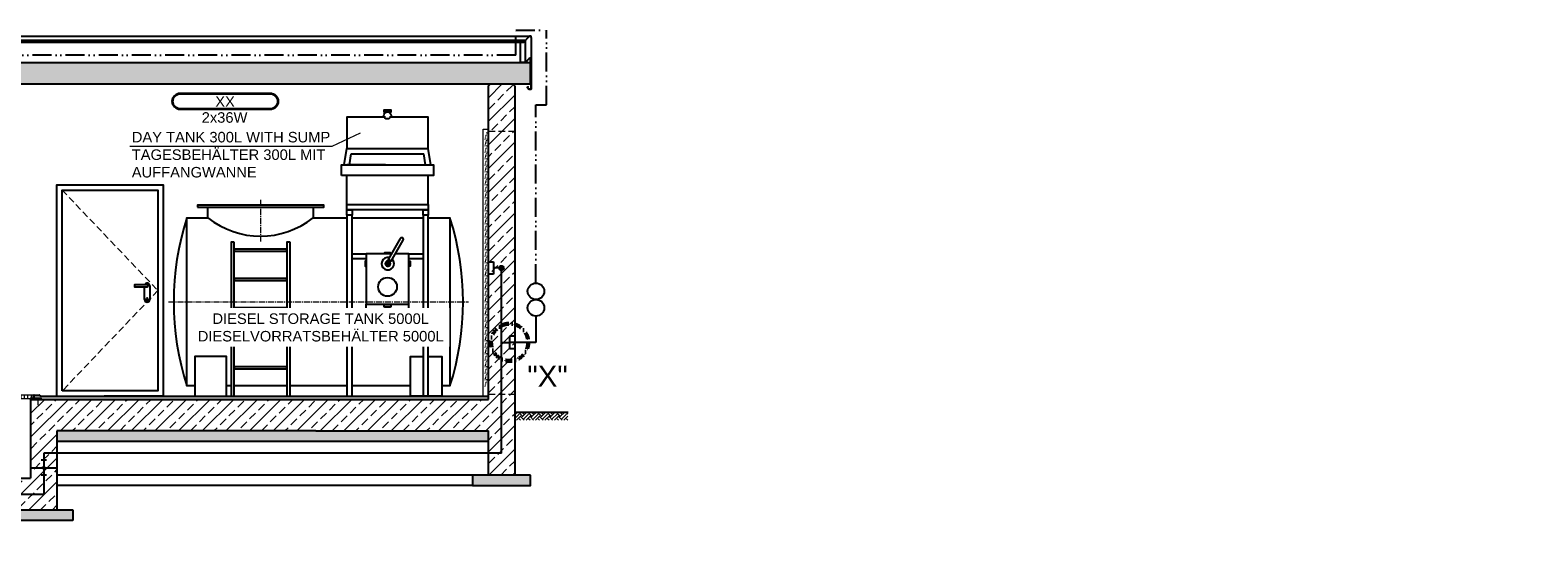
# Model space of a CAD drawing. Header units: millimetres. Extents: x -34778 to 7823654, y -4566 to 50989.
# Tile 25 of 29: x 13546 to 27871, y 23622 to 28535. Entities that reach past the tile are written whole.
import ezdxf

# ---------------------------------------------------------------- set-up
doc = ezdxf.new("R2010")
doc.units = ezdxf.units.MM
for name, pattern in [('ACAD_ISO12W100', [21, 12, -3, 0, -3, 0, -3]), ('DASHDOT', [25.4, 12.7, -6.35, 0, -6.35]), ('HIDDEN', [9.525, 6.35, -3.175]), ('JIS_02_0.7', [1.35, 0.75, -0.6]), ('MITTE2', [28.575, 19.05, -3.175, 3.175, -3.175])]:
    doc.linetypes.add(name, pattern=pattern)
for name, color, linetype, lineweight in [('Beleuchtung', 5, 'ACAD_ISO12W100', 35), ('Trennstelle', 36, 'Continuous', 35), ('verz. Bandstahl 30x3_5mm im Beton', 5, 'GRENZE1', 35), ('verz. Rundstahl 8mm', 6, 'ACAD_ISO12W100', 35)]:
    doc.layers.add(name, color=color, linetype=linetype, lineweight=lineweight)
doc.layers.add('Beschriftung', color=7, linetype='Continuous')
doc.layers.add('Lagertank', color=253, linetype='Continuous')
doc.styles.add('LBB3.5M1000', font='isocp.shx', dxfattribs={"height": 3.5})
doc.linetypes.add('GRENZE1', pattern='A,6.35,-2.54,[133,ltypeshp.shx,S=2.54,R=0,X=-2.54,Y=0],-2.54,25.4', length=36.83)
pattern_1 = [(45, (-4e-12, 49280.86), (-112.2532, 112.2532), []), (45, (112.25, 49280.86), (-112.2532, 112.2532), [79.375, -39.6875])]

msp = doc.modelspace()

# ---------------------------------------------------------------- hatches: boundary and pattern name
at = {"lineweight": 5}
h = msp.add_hatch(dxfattribs=at)
h.set_pattern_fill('ANSI33', color=256, scale=25)
h.set_pattern_definition([(45, (9075, 27874.83), (-112.2532, 112.2532), []), (45, (9187.25, 27874.83), (-112.2532, 112.2532), [79.375, -39.6875])])
h.paths.add_polyline_path([(8320, 28024.569), (8320, 27524.344), (8720, 27524.344), (8720, 28024.569), (18300, 28024.569), (18300, 28225.307), (-150, 28225.307), (-150, 28024.569), (4180, 28024.569), (4180, 27524.344), (4580, 27524.344), (4580, 28024.569)])
h = msp.add_hatch(dxfattribs=at)
h.set_pattern_fill('ANSI33', color=256, scale=25)
h.set_pattern_definition(pattern_1)
h.paths.add_polyline_path([(13680, 24469.702), (13680, 24473.222), (13675, 24473.222), (13675, 24469.702)], flags=17)
edge = h.paths.add_edge_path()
edge.add_line((13800, 24373.569), (13685.353, 24373.569))
edge.add_arc((13675, 24373.569), 10.353, -180, 0, ccw=False)
edge.add_line((13664.647, 24373.569), (13550, 24373.569))
edge.add_line((13550, 24373.569), (13550, 24273.569))
edge.add_line((13550, 24273.569), (13542, 24273.569))
edge.add_line((13542, 24273.569), (12908, 24273.569))
edge.add_line((12908, 24273.569), (12900, 24273.569))
edge.add_line((12900, 24273.569), (12900, 28004.569))
edge.add_line((12900, 28004.569), (12880, 28024.569))
edge.add_line((12880, 28024.569), (12670, 28024.569))
edge.add_line((12670, 28024.569), (12650, 28004.569))
edge.add_line((12650, 28004.569), (12650, 23621.569))
edge.add_line((12650, 23621.569), (12764.647, 23621.569))
edge.add_arc((12775, 23621.569), 10.353, 0, 180, ccw=False)
edge.add_line((12785.353, 23621.569), (12900, 23621.569))
edge.add_line((12900, 23621.569), (12900, 23973.569))
edge.add_line((12900, 23973.569), (13800, 23973.569))
edge.add_line((13800, 23973.569), (13800, 24373.569))
h.paths.add_polyline_path([(13675, 24302.075), (13675, 24298.555), (13680, 24298.555), (13700, 24302.075)], flags=16)
h.paths.add_polyline_path([(12775, 23693.063), (12775, 23696.583), (12770, 23696.583), (12750, 23693.063)], flags=16)
h = msp.add_hatch(dxfattribs=at)
h.set_pattern_fill('ANSI31', color=256, angle=90)
h.set_pattern_definition([(135, (-2e-13, 48758.3294), (-2.24506403, -2.24506403), [])])
h.paths.add_polyline_path([(13550, 25028.569), (13650, 25028.569), (13650, 25033.569), (13550, 25033.569)])
h = msp.add_hatch(dxfattribs=at)
h.set_pattern_fill('NET3', color=256, scale=0.5)
h.set_pattern_definition([(0, (-2e-13, 48758.3294), (0, 1.5875), []), (60, (-2e-13, 48758.3294), (-1.37481533, 0.79375), []), (120, (-2e-13, 48758.3294), (-1.37481533, -0.79375), [])])
h.paths.add_polyline_path([(13650, 25028.569), (13550, 25028.569), (13550, 25023.569), (13650, 25023.569)])
h = msp.add_hatch(color=256)
h.dxf.hatch_style = 1
h.paths.add_polyline_path([(13580, 25038.569), (13575, 25033.569), (13580, 25033.569)])
h.paths.add_polyline_path([(13585, 25038.569), (13585, 25033.569), (13590, 25033.569)])
h = msp.add_hatch(dxfattribs=at)
h.set_pattern_fill('ANSI31', color=256)
h.set_pattern_definition([(45, (-2e-13, 48758.3294), (-2.24506403, 2.24506403), [])])
h.paths.add_polyline_path([(13580, 25033.569), (13585, 25033.569), (13585, 25063.569), (13580, 25063.569)])
h = msp.add_hatch(dxfattribs=at)
h.set_pattern_fill('ANSI36', color=256, scale=5)
h.set_pattern_definition([(45, (-2e-13, 48758.33), (8.41899, 30.86963), [39.6875, -7.9375, 0, -7.9375])])
h.paths.add_polyline_path([(17900, 25053.569), (13655, 25053.569, -0.131652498), (13650, 25054.909), (13637.321, 25062.229, 0.131652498), (13632.321, 25063.569), (13585, 25063.569), (13585, 25038.569), (13590, 25033.569), (13650, 25033.569), (13650, 25028.569), (13650, 25023.569), (17900, 25023.569)])
h = msp.add_hatch(dxfattribs=at)
h.set_pattern_fill('EARTH', color=256, scale=10, angle=45)
h.set_pattern_definition([(45, (743.006, 48979.884), (7e-15, 89.80256), [63.5, -63.5]), (45, (726.17, 48996.72), (7e-15, 89.80256), [63.5, -63.5]), (45, (709.33, 49013.56), (7e-15, 89.80256), [63.5, -63.5]), (135, (709.33, 49024.785), (-89.80256, 7e-15), [63.5, -63.5]), (135, (726.17, 49041.62), (-89.80256, 7e-15), [63.5, -63.5]), (135, (743.006, 49058.46), (-89.80256, 7e-15), [63.5, -63.5])])
h.paths.add_polyline_path([(18150, 24903.569), (18654.268, 24903.569), (18654.268, 24826.226), (18150, 24826.226)])
h = msp.add_hatch(dxfattribs=at)
h.set_pattern_fill('ANSI33', color=256, scale=25)
h.set_pattern_definition([(45, (-2460, 40517.07), (-112.2532, 112.2532), []), (45, (-2347.75, 40517.07), (-112.2532, 112.2532), [79.375, -39.6875])])
h.paths.add_polyline_path([(13664.647, 24373.569, 1), (13685.353, 24373.569, 1)])
at = {"layer": 'Beschriftung', "lineweight": 18}
h = msp.add_hatch(dxfattribs=at)
h.set_pattern_fill('ANSI31', color=256, scale=10, angle=45)
h.set_pattern_definition([(90, (-2e-13, 48850.283), (-31.75, 5e-15), [])])
h.paths.add_polyline_path([(12901, 25033.569), (13575, 25033.569), (13575, 25063.569), (12901, 25063.569)])
at = {"layer": 'Beschriftung', "lineweight": 5}
h = msp.add_hatch(dxfattribs=at)
h.set_pattern_fill('BETON_UNBEWEHRT', color=256, scale=200, angle=90, pattern_type=2)
h.set_pattern_definition([(135, (-2e-13, 48793.685), (-35.35534, -35.35534), [25, -12.5])])
h.paths.add_polyline_path([(13950, 23973.569), (12900, 23973.569), (12900, 23873.569), (13950, 23873.569)])
h.paths.add_polyline_path([(17900, 24723.569), (16260, 24723.569), (13800, 24723.569), (13800, 24623.569), (16260, 24623.569), (17900, 24623.569)])
h.paths.add_polyline_path([(18300, 24303.569), (17750, 24303.569), (17750, 24203.569), (18300, 24203.569)])
at = {"layer": 'verz. Bandstahl 30x3_5mm im Beton', "lineweight": -3, "ltscale": 20}
h = msp.add_hatch(color=256, dxfattribs=at)
h.dxf.hatch_style = 1
edge = h.paths.add_edge_path()
edge.add_arc((18025.067, 26273.569), 21.435, 180, 540, ccw=False)

# ---------------------------------------------------------------- linework, layer by layer
at = {"lineweight": -3}
for p, q in [((9492.5, 28478.222), (18295.001, 28478.222)), ((9510.114, 28440.332), (18254.135, 28440.332)), ((18233.078, 28417.973), (9532.474, 28417.973)), ((18204.986, 28415.972), (9534.475, 28415.972)), ((18204.986, 28229.46), (18204.986, 28417.973)), ((18254.135, 28230.934), (18254.135, 28440.332))]:
    msp.add_line(p, q, dxfattribs=at)
for p, q in [((18233.078, 28417.973), (18286.265, 28474.449)), ((18307.001, 28466.222), (18307.001, 28256.824)), ((18300, 28071.07), (18300, 28265.485)), ((17900, 28004.569), (17920, 28024.569)), ((18150, 28004.569), (18130, 28024.569)), ((14632.412, 25973.569), (14632.412, 26093.569)), ((14682.412, 26103.569), (14682.412, 25973.569)), ((13550, 25023.569), (13550, 25028.569)), ((13550, 25023.569), (17900, 25023.569)), ((13550, 25023.569), (13550, 24273.569)), ((13580, 25038.569), (13575, 25033.569)), ((13585, 25063.569), (13632.321, 25063.569)), ((13585, 25038.569), (13590, 25033.569)), ((13637.321, 25062.229), (13650, 25054.909)), ((13650, 25028.569), (13650, 25023.569)), ((13655, 25053.569), (17900, 25053.569)), ((13800, 25053.569), (14066.888, 25053.569)), ((18150, 24903.569), (18657.697, 24903.569)), ((16260, 24723.569), (13800, 24723.569)), ((13800, 24723.569), (13800, 23973.569)), ((16260, 24723.569), (17900, 24723.569)), ((17900, 24303.569), (17900, 24723.569)), ((18150, 24723.569), (18150, 24303.569)), ((16260, 24623.569), (13800, 24623.569)), ((17900, 24623.569), (16260, 24623.569)), ((13550, 24373.569), (13664.647, 24373.569)), ((13700, 24445.063), (13650, 24445.063)), ((13680, 24473.222), (13670, 24473.222)), ((13680, 24469.702), (13670, 24469.702)), ((13680, 24466.182), (13670, 24466.182)), ((13680, 24462.662), (13670, 24462.662)), ((13680, 24459.142), (13670, 24459.142)), ((13680, 24455.623), (13670, 24455.623)), ((13680, 24452.103), (13670, 24452.103)), ((13680, 24448.583), (13670, 24448.583)), ((13675, 24473.569), (13675, 24383.921)), ((13685.353, 24373.569), (13800, 24373.569)), ((12900, 24273.569), (13550, 24273.569)), ((13700, 24302.075), (13650, 24302.075)), ((13680, 24298.555), (13670, 24298.555)), ((13680, 24295.035), (13670, 24295.035)), ((13680, 24291.515), (13670, 24291.515)), ((13680, 24287.995), (13670, 24287.995)), ((13680, 24284.475), (13670, 24284.475)), ((13680, 24280.955), (13670, 24280.955)), ((13680, 24277.435), (13670, 24277.435)), ((13680, 24273.916), (13670, 24273.916)), ((17750, 24303.569), (13800, 24303.569)), ((18150, 24303.569), (17900, 24303.569)), ((17750, 24203.569), (13800, 24203.569)), ((12900, 23973.569), (13950, 23973.569)), ((13950, 23973.569), (13950, 23873.569)), ((13950, 23873.569), (12900, 23873.569))]:
    msp.add_line(p, q)
at = {"linetype": 'JIS_02_0.7', "lineweight": 9, "ltscale": 10}
for p, q in [((17884.151, 27562.64), (17865.849, 27494.339)), ((17884.151, 27500.849), (17865.849, 27432.548)), ((17884.151, 27439.058), (17865.849, 27370.757)), ((17884.151, 27377.268), (17865.849, 27308.966)), ((17884.151, 27315.477), (17865.849, 27247.176)), ((17884.151, 27253.686), (17865.849, 27185.385)), ((17884.151, 27191.895), (17865.849, 27123.594)), ((17884.151, 27130.104), (17865.849, 27061.803)), ((17884.151, 27068.314), (17865.849, 27000.012)), ((17884.151, 27006.523), (17865.849, 26938.222)), ((17884.151, 26944.732), (17865.849, 26876.431)), ((17884.151, 26882.941), (17865.849, 26814.64)), ((17884.151, 26821.15), (17865.849, 26752.849)), ((17884.151, 26759.36), (17865.849, 26691.058)), ((17884.151, 26697.569), (17865.849, 26629.268)), ((17884.151, 26635.778), (17865.849, 26567.477)), ((17884.151, 26573.987), (17865.849, 26505.686)), ((17884.151, 26512.196), (17865.849, 26443.895)), ((17884.151, 26450.406), (17865.849, 26382.104)), ((17884.151, 26388.615), (17865.849, 26320.314)), ((17884.151, 26326.824), (17865.849, 26258.523)), ((17884.151, 26265.033), (17865.849, 26196.732)), ((17884.151, 26203.242), (17865.849, 26134.941)), ((17884.151, 26141.452), (17865.849, 26073.15)), ((17884.151, 26079.661), (17865.849, 26011.36)), ((17884.151, 26017.87), (17865.849, 25949.569)), ((17884.151, 25956.079), (17865.849, 25887.778)), ((17884.151, 25894.288), (17865.849, 25825.987)), ((17884.151, 25832.498), (17865.849, 25764.196)), ((17884.151, 25770.707), (17865.849, 25702.406)), ((17884.151, 25708.916), (17865.849, 25640.615)), ((17884.151, 25647.125), (17865.849, 25578.824)), ((17884.151, 25585.334), (17865.849, 25517.033)), ((17884.151, 25523.544), (17865.849, 25455.242)), ((17884.151, 25461.753), (17865.849, 25393.452)), ((17884.151, 25399.962), (17865.849, 25331.661)), ((17884.151, 25338.171), (17865.849, 25269.87)), ((17884.151, 25276.38), (17865.849, 25208.079)), ((17884.151, 25214.59), (17865.849, 25146.288))]:
    msp.add_line(p, q, dxfattribs=at)
at = {"linetype": 'HIDDEN', "lineweight": 18, "ltscale": 10}
for p, q in [((17900, 27573.569), (18150, 27573.569)), ((13850, 27013.569), (14760, 26058.569)), ((14760, 26058.569), (13850, 25103.569)), ((17900, 25073.569), (18150, 25073.569))]:
    msp.add_line(p, q, dxfattribs=at)
at = {"linetype": 'MITTE2', "lineweight": 18}
msp.add_line((13617.5, 25036.762), (13617.5, 24967.948), dxfattribs=at)
for points in [[(8320, 28024.569), (8320, 27524.344), (8720, 27524.344), (8720, 28024.569), (18300, 28024.569), (18300, 28225.307), (-150, 28225.307), (-150, 28024.569), (4180, 28024.569), (4180, 27524.344), (4580, 27524.344), (4580, 28024.569), (8320, 28024.569)], [(13800, 25053.569), (13800, 27063.569), (14810, 27063.569), (14810, 25053.569), (14248.231, 25053.569)], [(13850, 25103.569), (13850, 27013.569), (14760, 27013.569), (14760, 25103.569), (13850, 25103.569)], [(14657.412, 26113.569), (14537.412, 26113.569), (14537.412, 26093.569), (14657.412, 26093.569)], [(14652.412, 25963.569), (14652.412, 25983.569)], [(14662.412, 25983.569), (14662.412, 25963.569)]]:
    msp.add_lwpolyline(points)
msp.add_lwpolyline([(18270.858, 27988.258), (18285.001, 27974.116), (18305.001, 27974.116), (18305.001, 28256.824, 0.679078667), (18287.721, 28263.68), (18255.023, 28228.96), (18205.046, 28227.46), (18204.986, 28229.46), (18254.135, 28230.934), (18286.265, 28265.051, -0.679078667), (18307.001, 28256.824), (18307.001, 27972.116), (18284.172, 27972.116), (18268.03, 27988.258), (18276.515, 27996.743), (18277.929, 27995.329)], format="xyb", close=True)
at = {"lineweight": 9}
msp.add_lwpolyline([(17850, 27593.569), (17900, 27593.569), (17900, 25053.569), (17850, 25053.569)], close=True, dxfattribs=at)
for points in [[(15485.014, 25873.569), (15985.014, 25873.569), (15985.014, 25893.569), (15485.014, 25893.569)], [(13550, 25028.569), (13650, 25028.569), (13650, 25033.569), (13550, 25033.569)], [(13580, 25033.569), (13585, 25033.569), (13585, 25063.569), (13580, 25063.569)], [(18300, 24303.569), (17750, 24303.569), (17750, 24203.569), (18300, 24203.569)]]:
    msp.add_lwpolyline(points, close=True)
at = {"lineweight": 18}
msp.add_lwpolyline([(12901, 25033.569), (13575, 25033.569), (13575, 25063.569), (12901, 25063.569)], close=True, dxfattribs=at)
msp.add_circle((13675, 24373.569), 10.353)
for centre, radius, start, end in [((18295.001, 28466.222), 12, 360, 136.718358), ((14657.412, 26103.569), 25, 0, 156.4218215), ((14657.412, 26103.569), 10, 270, 90), ((14657.412, 25973.569), 25, 180, 0), ((14657.412, 25983.569), 5, 0, 180), ((14657.412, 25963.569), 5, 180, 0), ((13632.321, 25053.569), 10, 60, 90), ((13655, 25063.569), 10, 240, 270)]:
    msp.add_arc(centre, radius, start, end)
at = {"layer": 'Beleuchtung', "linetype": 'Continuous', "ltscale": 10}
msp.add_lwpolyline([(14975, 27782.678, -1), (14975, 27932.678), (15825, 27932.678, -1), (15825, 27782.678)], format="xyb", close=True, dxfattribs=at)
at = {"layer": 'Beschriftung', "lineweight": 5}
for p, q in [((16415.47, 27430.93), (16685.505, 27558.796)), ((14492.488, 27430.93), (16415.47, 27430.93))]:
    msp.add_line(p, q, dxfattribs=at)
at = {"layer": 'Lagertank'}
for p, q in [((16530.533, 27253.435), (16554.104, 27409.354)), ((17352.219, 27253.435), (17328.648, 27409.354)), ((16923.104, 27253.435), (16554.104, 27253.435)), ((16580.533, 27253.435), (16596.545, 27359.354)), ((16596.545, 27359.354), (17286.207, 27359.354)), ((17302.219, 27253.435), (17286.207, 27359.354)), ((16554.104, 26876.608), (16554.104, 27151.91)), ((17329.104, 26876.608), (17329.103, 27151.91)), ((15235.014, 26751.267), (15235.014, 26851.267)), ((16235.014, 26851.267), (16235.014, 26751.267)), ((17329.104, 26826.608), (16554.104, 26826.608)), ((16979.65, 26408.735), (16739.113, 26408.735)), ((16739.113, 26408.735), (16739.113, 25929.027)), ((17144.095, 26408.735), (17017.968, 26408.735)), ((17144.095, 25929.027), (17144.095, 26408.735)), ((16739.113, 25929.027), (17144.095, 25929.027)), ((16739.113, 25695.442), (16739.113, 25929.027)), ((17144.095, 25695.442), (17144.095, 25929.027)), ((16739.113, 25695.442), (17144.095, 25695.442)), ((16739.113, 25662.693), (16739.113, 25695.442)), ((17144.095, 25662.693), (16739.113, 25662.693)), ((17144.095, 25695.442), (17144.095, 25662.693))]:
    msp.add_line(p, q, dxfattribs=at)
at = {"layer": 'Lagertank', "linetype": 'MITTE2', "lineweight": 18, "ltscale": 3}
for p, q in [((15735.014, 26921.267), (15735.014, 26525.767)), ((14860, 25951.267), (17710, 25951.267))]:
    msp.add_line(p, q, dxfattribs=at)
at = {"layer": 'Lagertank'}
for points in [[(16923.104, 27707.004), (16554.104, 27707.004), (16554.104, 27409.354), (17328.648, 27409.354)], [(16907.396, 27774.599), (16907.396, 27774.599), (16907.396, 27759.004), (16974.899, 27759.004), (16974.899, 27774.599), (16907.396, 27774.599)], [(17328.648, 27409.354), (17328.648, 27409.354), (17328.648, 27707.004), (16959.192, 27707.004)], [(17379.104, 27253.435), (17379.104, 27253.435), (17379.104, 27151.91), (16504.104, 27151.91)], [(16504.104, 27151.91), (16504.104, 27151.91), (16504.104, 27253.435), (17379.104, 27253.435)], [(15111.283, 25151.267), (15035.014, 25151.267), (15035.014, 26751.267), (15235.014, 26751.267)], [(16235.014, 26751.267), (16554.104, 26751.267)], [(16604.104, 25400.844), (16604.104, 26776.345), (16554.104, 26776.345), (16554.104, 25400.844)], [(16604.104, 26751.267), (17279.104, 26751.267)], [(17329.104, 26751.267), (17534.986, 26751.267), (17534.986, 25151.267), (17458.717, 25151.267)], [(17062.807, 26552.768), (16948.262, 26354.369), (16977.001, 26337.777), (17091.546, 26536.176)], [(16739.113, 26358.735), (16604.104, 26358.735), (16604.104, 26408.735), (16739.113, 26408.735)], [(17144.095, 26408.735), (17279.104, 26408.735), (17279.104, 26358.735), (17144.095, 26358.735)], [(16960.717, 25883.953), (16965.123, 25883.953), (16965.123, 25879.301), (16960.717, 25879.301)], [(16739.113, 25662.693), (16604.104, 25662.693), (16604.104, 25712.693), (16739.113, 25712.693)], [(17144.095, 25712.693), (17279.104, 25712.693), (17279.104, 25662.693), (17144.095, 25662.693)], [(16554.104, 25400.844), (16554.104, 25053.569), (16604.104, 25053.569), (16604.104, 25400.844)], [(17329.104, 25432.145), (17458.717, 25432.145), (17458.717, 25053.569), (17158.717, 25053.569), (17158.717, 25278.937)], [(17158.717, 25278.937), (17158.717, 25432.145), (17279.104, 25432.145)], [(15455.014, 25151.267), (15411.283, 25151.267)], [(15985.014, 25151.267), (15485.014, 25151.267)], [(16554.104, 25151.267), (16015.014, 25151.267)], [(17158.717, 25151.267), (16604.104, 25151.267)]]:
    msp.add_lwpolyline(points, dxfattribs=at)
for points in [[(15135.014, 26851.267), (16335.014, 26851.267), (16335.014, 26871.267), (15135.014, 26871.267)], [(16554.104, 26876.608), (17329.104, 26876.608), (17329.104, 26826.608), (16554.104, 26826.608)], [(16554.104, 26826.608), (16604.104, 26826.608), (16604.104, 26776.608), (16554.104, 26776.608)], [(17279.104, 26826.608), (17329.104, 26826.608), (17329.104, 26776.608), (17279.104, 26776.608)], [(17329.104, 26776.345), (17279.104, 26776.345), (17279.104, 25053.569), (17329.104, 25053.569)], [(15485.014, 26519.398), (15455.014, 26519.398), (15455.014, 25053.569), (15485.014, 25053.569)], [(16015.014, 26519.398), (15985.014, 26519.398), (15985.014, 25053.569), (16015.014, 25053.569)], [(15485.014, 26433.569), (15985.014, 26433.569), (15985.014, 26453.569), (15485.014, 26453.569)], [(16965.966, 26408.735), (16917.242, 26408.735), (16917.242, 26419.991), (16965.966, 26419.991)], [(16739.113, 26290.095), (16739.113, 26338.819), (16727.856, 26338.819), (16727.856, 26290.095)], [(16932.04, 26312.505), (16948.856, 26302.797), (16971.039, 26341.219), (16954.223, 26350.928)], [(17144.095, 26290.095), (17144.095, 26338.819), (17155.351, 26338.819), (17155.351, 26290.095)], [(15485.014, 26153.569), (15985.014, 26153.569), (15985.014, 26173.569), (15485.014, 26173.569)], [(16813.117, 25695.442), (17070.09, 25695.442), (17070.09, 25806.873), (16813.117, 25806.873)], [(16911.233, 25929.027), (16971.975, 25929.027), (16971.975, 25902.505), (16911.233, 25902.505)], [(16922.491, 25902.505), (16960.717, 25902.505), (16960.717, 25878.252), (16922.491, 25878.252)], [(16929.991, 25878.252), (16953.216, 25878.252), (16953.216, 25842.351), (16929.991, 25842.351)], [(15485.014, 25593.569), (15985.014, 25593.569), (15985.014, 25613.569), (15485.014, 25613.569)], [(15111.283, 25053.569), (15411.283, 25053.569), (15411.283, 25432.145), (15111.283, 25432.145)], [(15485.014, 25313.569), (15985.014, 25313.569), (15985.014, 25333.569), (15485.014, 25333.569)]]:
    msp.add_lwpolyline(points, close=True, dxfattribs=at)
for centre, radius in [((16941.148, 27723.78), 33.752), ((16944.378, 26314.457), 4.939), ((16941.604, 26093.959), 88.967)]:
    msp.add_circle(centre, radius, dxfattribs=at)
for centre, radius, start, end in [((17532.216, 25951.267), 2622.216, 162.2366973, 197.7633027), ((15735.014, 27375.767), 800, 231.317811, 308.682189), ((15037.784, 25951.267), 2622.216, 342.2366973, 17.7633027), ((17077.177, 26544.472), 16.592, 330, 150), ((16944.378, 26314.457), 59.297, 76.249195, 43.750805), ((16944.378, 26314.457), 24.855, 82.9921966, 37.0078034)]:
    msp.add_arc(centre, radius, start, end, dxfattribs=at)
at = {"layer": 'Trennstelle', "lineweight": -3}
msp.add_circle((18351.664, 26051.616), 78.534, dxfattribs=at)
at = {"layer": 'verz. Bandstahl 30x3_5mm im Beton', "lineweight": -3, "ltscale": 20}
for p, q in [((17900.067, 26331.802), (17948.471, 26331.802)), ((17948.471, 26331.802), (17948.471, 26215.336)), ((18025.067, 26273.569), (17948.471, 26273.569)), ((17948.471, 26215.336), (17900.067, 26215.336)), ((18025, 24513.569), (13675, 24513.569)), ((13675, 24513.569), (13675, 24123.569)), ((13675, 24363.216), (13675, 24273.569)), ((12775, 24123.569), (13675, 24123.569))]:
    msp.add_line(p, q, dxfattribs=at)
msp.add_circle((18025.067, 26273.569), 21.435, dxfattribs=at)
at = {"layer": 'verz. Rundstahl 8mm', "lineweight": -3, "ltscale": 15}
for p, q in [((18160.527, 28296.934), (18160.527, 28534.705)), ((18160.527, 28534.705), (18451.653, 28534.705)), ((18451.596, 27825.723), (18451.653, 28534.705)), ((18160.527, 28296.934), (-10.527, 28296.934)), ((18351.664, 26130.15), (18351.664, 27825.723)), ((18351.664, 27825.723), (18451.664, 27825.723))]:
    msp.add_line(p, q, dxfattribs=at)

# ---------------------------------------------------------------- texts
at = {"layer": 'Beleuchtung', "char_height": 100, "attachment_point": 1, "style": 'LBB3.5M1000'}
for s, width, insert in [('{\\fArial|b0|i0|c0|p34;XX}', 199.19797, (15304.682, 27905.512)), ('{\\fArial|b0|i0|c0|p34;2x36W}', 465.48426, (15175.889, 27754.204))]:
    msp.add_mtext_dynamic_manual_height_columns(s, width=width, gutter_width=17.5, heights=[0], dxfattribs=dict(at, insert=insert))
at = {"layer": 'Beschriftung', "insert": (14511.581, 27567.263), "char_height": 100, "attachment_point": 1, "style": 'LBB3.5M1000'}
msp.add_mtext_dynamic_manual_height_columns('{\\fArial|b0|i0|c0|p34;DAY TANK 300L WITH SUMP\\PTAGESBEHÄLTER 300L MIT\\PAUFFANGWANNE}', width=1903.88844, gutter_width=17.5, heights=[0], dxfattribs=at)

# ---------------------------------------------------------------- next in the draw order: texts
at = {"layer": 'Beschriftung', "insert": (15118.887, 25841.263), "char_height": 100, "attachment_point": 1, "style": 'LBB3.5M1000', "bg_fill": 3, "box_fill_scale": 1.5, "bg_fill_color": 256, "bg_fill_transparency": 0}
msp.add_mtext_dynamic_manual_height_columns('\\pi159.16;{\\fArial|b0|i0|c0|p34;DIESEL STORAGE TANK 5000L\\P\\pi19.389;DIESELVORRATSBEHÄLTER 5000L}', width=2360.06015, gutter_width=17.5, heights=[0], dxfattribs=at)

# ---------------------------------------------------------------- next in the draw order: hatches: boundary and pattern name
at = {"lineweight": 5}
h = msp.add_hatch(dxfattribs=at)
h.set_pattern_fill('ANSI33', color=256, scale=25)
h.set_pattern_definition(pattern_1)
h.paths.add_polyline_path([(13680, 24469.702), (13680, 24473.222), (13675, 24473.222), (13675, 24469.702)], flags=16)
edge = h.paths.add_edge_path()
edge.add_line((14466.646, 24723.569), (14466.646, 25023.569))
edge.add_line((14466.646, 25023.569), (13550, 25023.569))
edge.add_line((13550, 25023.569), (13550, 24373.569))
edge.add_line((13550, 24373.569), (13664.647, 24373.569))
edge.add_arc((13675, 24373.569), 10.353, 0, 180, ccw=False)
edge.add_line((13685.353, 24373.569), (13800, 24373.569))
edge.add_line((13800, 24373.569), (13800, 24723.569))
edge.add_line((13800, 24723.569), (14466.646, 24723.569))
h.paths.add_polyline_path([(14466.646, 25023.569), (14466.646, 24723.569), (17900, 24723.569), (17900, 24303.569), (18150, 24303.569), (18150, 28004.569), (18130, 28024.569), (17920, 28024.569), (17900, 28004.569), (17900, 25023.569)])

# ---------------------------------------------------------------- next in the draw order: linework, layer by layer
for p, q in [((17900, 25023.569), (17900, 28004.569)), ((18150, 28004.569), (18150, 24723.569))]:
    msp.add_line(p, q)
at = {"layer": 'Beschriftung', "linetype": 'DASHDOT', "lineweight": 60, "ltscale": 5}
msp.add_circle((18101.664, 25566.014), 177.001, dxfattribs=at)
at = {"layer": 'Trennstelle', "lineweight": -3}
for p, q in [((18351.664, 25816.014), (18351.664, 25566.014)), ((18351.664, 25566.014), (18101.664, 25566.014))]:
    msp.add_line(p, q, dxfattribs=at)
msp.add_circle((18351.664, 25894.548), 78.534, dxfattribs=at)
at = {"layer": 'verz. Bandstahl 30x3_5mm im Beton', "lineweight": -3, "ltscale": 20}
for p, q in [((18025, 24513.569), (18025, 26273.569)), ((18025, 24513.569), (18025.067, 25566.014)), ((18025.067, 25566.014), (18101.664, 25566.014)), ((18150.067, 25624.247), (18101.664, 25624.247)), ((18101.664, 25624.247), (18101.664, 25507.781)), ((18101.664, 25507.781), (18150.067, 25507.781))]:
    msp.add_line(p, q, dxfattribs=at)

# ---------------------------------------------------------------- next in the draw order: texts
at = {"layer": 'Beschriftung', "insert": (18269.523, 25345.22), "char_height": 200, "attachment_point": 1, "style": 'LBB3.5M1000'}
msp.add_mtext_dynamic_manual_height_columns('{\\fArial|b0|i0|c0|p34;"X"}', width=221.06718, gutter_width=17.5, heights=[0], dxfattribs=at)

doc.saveas('drawing.dxf')
